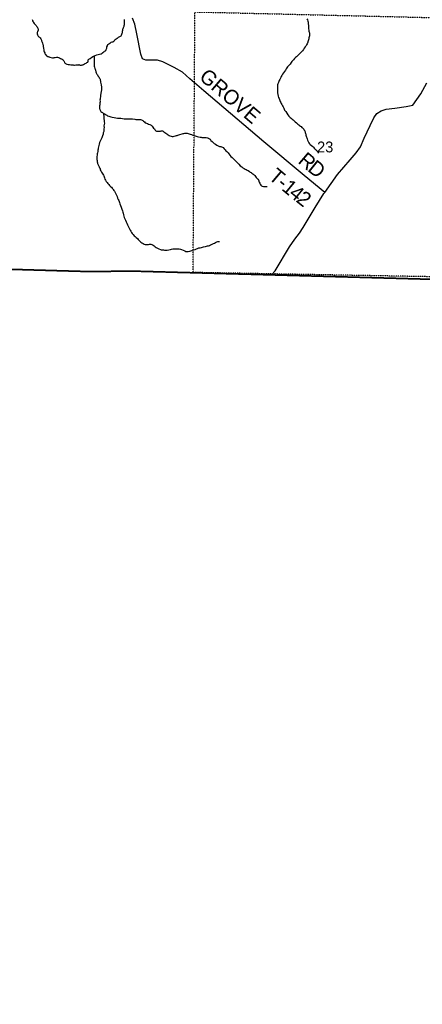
# Model space of a CAD drawing. Header units: feet. Extents: x -155 to 2423567, y -56 to 1091522.
# Tile 12 of 16: x 2273492 to 2281667, y 794037 to 814042. Entities that reach past the tile are written whole.
import ezdxf

# ---------------------------------------------------------------- set-up
doc = ezdxf.new("R2010")
doc.units = ezdxf.units.FT
doc.header["$MEASUREMENT"] = 0
doc.linetypes.add('OhDOT_USTN3', pattern=[0.22, 0.165, -0.055])
doc.linetypes.add('OhDOT_USTN5', pattern=[0.11, 0.055, -0.055])
for name, color, linetype in [('GM_X_Adjacent_County', 7, 'OhDOT_USTN3'), ('GM_X_County', 7, 'OhDOT_USTN3'), ('GM_X_Minor_River', 5, 'Continuous'), ('GM_X_Section', 7, 'OhDOT_USTN5'), ('GM_X_Section_Text', 7, 'Continuous'), ('GM_X_State_Route', 1, 'Continuous'), ('GM_X_Township', 7, 'OhDOT_USTN3'), ('GM_X_Township_Road', 4, 'Continuous'), ('GM_X_Township_Road_Text', 4, 'Continuous')]:
    doc.layers.add(name, color=color, linetype=linetype)
doc.styles.add('Style-font30', font='font30.shx')

msp = doc.modelspace()

# ---------------------------------------------------------------- linework, layer by layer
at = {"layer": 'GM_X_Adjacent_County', "flags": 128}
msp.add_lwpolyline([(2188970, 784800), (2192357, 784731), (2196448, 784615), (2197403, 784594), (2200215, 784512), (2200360, 788620), (2200613, 796485), (2200641, 798124), (2200753, 800343), (2200888, 804628), (2200970, 806426), (2200980, 806737), (2200964, 807397), (2200952, 807861), (2200950, 808740), (2200937, 810583), (2203468, 810454), (2205367, 810447), (2208877, 810314), (2211708, 810261), (2213519, 810293), (2215989, 810263), (2216269, 810252), (2216385, 810247), (2222591, 810077), (2224069, 810043), (2226694, 809947), (2227551, 809935), (2233091, 809852), (2233946, 809839), (2234064, 809837), (2234824, 809845), (2235024, 809841), (2235108, 809832), (2235157, 809813), (2237881, 809768), (2239933, 809721), (2240904, 809686), (2241725, 809678), (2244622, 809597), (2247789, 809509), (2251380, 809474), (2251689, 809473), (2255913, 809419), (2258356, 809339), (2262276, 809213), (2265363, 809148), (2266460, 809129), (2267589, 809085), (2268756, 809074), (2271583, 809017), (2272383, 808997), (2274807, 808927), (2275865, 808932), (2278607, 808857), (2281941, 808765), (2284511, 808769), (2285052, 808754), (2286396, 808723), (2287694, 808712), (2288312, 808685), (2293017, 808570), (2292944, 804219), (2292931, 803917), (2292920, 803204), (2292913, 802612), (2292800, 794225), (2292779, 793198), (2293374, 793190), (2298035, 793128), (2299175, 793146), (2301755, 793131), (2303152, 793123), (2305819, 793124), (2310364, 793079), (2313830, 793043), (2317765, 792991), (2319605, 792982), (2320703, 792942), (2324572, 792923), (2324541, 790177), (2324510, 787483), (2324439, 782975), (2324438, 782818), (2324414, 782080), (2324424, 781556), (2324373, 779095), (2324338, 777708), (2324311, 776692), (2324262, 773851), (2324216, 769717), (2324176, 766362), (2324107, 762362), (2324092, 761384), (2324078, 760960), (2323982, 751407), (2323980, 751235), (2323977, 751057), (2323976, 750974), (2323909, 745366), (2323897, 744881), (2323804, 741223), (2323694, 734731), (2323638, 732518), (2323640, 730800), (2323587, 727019), (2323538, 723035), (2323488, 719313), (2323389, 713951), (2323387, 713770), (2323379, 713156), (2322898, 713163), (2321726, 713178), (2321372, 713183), (2320947, 713195), (2320606, 713207), (2318933, 713214), (2314690, 713308), (2309795, 713393), (2307399, 713421), (2307209, 713423), (2303944, 713491), (2303812, 713492), (2299788, 713546), (2299202, 713555), (2299084, 713553), (2291519, 713606), (2291511, 712300), (2287530, 712365), (2286120, 712388), (2284320, 712418), (2283890, 712425), (2283622, 712428), (2280807, 712431), (2280782, 709984), (2280758, 705841), (2280739, 702482), (2280735, 701809), (2280734, 701754), (2280575, 701748), (2279304, 701805), (2274523, 701941), (2268357, 702066), (2267453, 702102), (2266418, 702131), (2259694, 702266), (2259396, 702227), (2259200, 695737), (2259078, 691690), (2257336, 691739), (2253799, 691787), (2252659, 691828), (2251072, 691849), (2250969, 691851), (2249438, 691906), (2242853, 692061), (2240552, 692108), (2237079, 692186), (2235857, 692235), (2233562, 692283), (2228570, 692450), (2227054, 692501), (2227044, 692058), (2226990, 689436), (2226882, 684241), (2226906, 683181), (2226899, 681950), (2226874, 681417), (2226791, 675309), (2226745, 671901), (2226735, 671180), (2226544, 671184), (2224671, 671212), (2223922, 671228), (2223586, 671237), (2223518, 671250), (2221487, 671304), (2214245, 671519), (2214126, 671527), (2207163, 671713), (2206419, 671712), (2204929, 671759), (2203577, 671790), (2199683, 671849), (2197951, 671956), (2194718, 672119), (2194857, 676214), (2194852, 676260), (2194853, 676321), (2194856, 676593), (2194863, 676781), (2194879, 676818), (2194880, 676867), (2194966, 683936), (2195138, 690919), (2195151, 691485), (2195143, 692039), (2195156, 692291), (2195154, 692373), (2195152, 692456), (2195152, 692521), (2195152, 692656), (2195170, 693002), (2195161, 693084), (2195171, 693419), (2195185, 693644), (2195230, 693771), (2195203, 694816), (2195236, 695226), (2195271, 698126), (2195346, 704205), (2193261, 704273), (2191222, 704338), (2187680, 704451), (2186409, 704496), (2186080, 704519), (2184840, 704567), (2185422, 720498), (2185490, 722774), (2185649, 727529), (2185675, 729388), (2185793, 731430), (2186113, 740353), (2186194, 742902), (2186363, 747793), (2186525, 752221), (2186586, 754163), (2186645, 756395), (2186664, 758147), (2186861, 763107), (2186832, 763518), (2186986, 767287), (2187166, 774940), (2187223, 775519), (2187301, 778811), (2187491, 783653), (2187545, 784831)], close=True, dxfattribs=at)
at = {"layer": 'GM_X_County', "flags": 128}
msp.add_lwpolyline([(2243670, 966925), (2245496, 967220), (2251259, 968089), (2252800, 968322), (2253355, 968407), (2253837, 968476), (2254521, 968572), (2255025, 968928), (2255796, 970471), (2256626, 972503), (2256998, 973008), (2257525, 973068), (2258050, 972955), (2258559, 972903), (2259079, 972653), (2259584, 972510), (2260105, 972490), (2261703, 971959), (2262214, 971872), (2262721, 971844), (2262781, 971821), (2263021, 971730), (2263225, 971652), (2263732, 971249), (2264085, 970742), (2264011, 970226), (2263502, 969934), (2262984, 969822), (2262477, 969650), (2261456, 968823), (2260946, 968539), (2260640, 968285), (2264331, 968240), (2265711, 968240), (2270238, 968238), (2272659, 968235), (2280722, 968218), (2285626, 968187), (2286951, 968168), (2287501, 968160), (2288216, 968150), (2292919, 968108), (2296526, 968104), (2296479, 965356), (2296448, 963511), (2296423, 960870), (2296408, 958466), (2296367, 956057), (2296281, 950996), (2296177, 947051), (2296064, 942890), (2296028, 941568), (2295972, 939486), (2295916, 936962), (2299326, 936856), (2302575, 936812), (2308259, 936694), (2311710, 936593), (2311634, 933543), (2311541, 929080), (2311333, 919259), (2311306, 917826), (2311256, 915178), (2311236, 914088), (2311214, 912955), (2311204, 912098), (2311183, 910510), (2311162, 908662), (2311142, 906658), (2311136, 904416), (2311128, 901731), (2311015, 895934), (2310932, 888659), (2310895, 887022), (2310806, 880375), (2310724, 876069), (2310623, 872515), (2310623, 872508), (2310607, 871396), (2310502, 865439), (2310498, 865288), (2310398, 861026), (2310306, 856424), (2310248, 853220), (2310223, 851932), (2310214, 851520), (2310138, 848241), (2310114, 846712), (2310080, 844541), (2310027, 841184), (2307349, 841233), (2303948, 841296), (2299409, 841304), (2298984, 841309), (2298203, 841318), (2296152, 841341), (2293505, 841370), (2293396, 836726), (2293369, 835544), (2293369, 835523), (2293308, 832193), (2293233, 828059), (2293212, 825327), (2293118, 821627), (2293188, 821552), (2293117, 818552), (2293112, 818342), (2293053, 815903), (2293041, 815366), (2293031, 814619), (2293029, 814434), (2293026, 814182), (2293020, 810701), (2293017, 808570), (2288312, 808685), (2287694, 808712), (2286396, 808723), (2285052, 808754), (2284511, 808769), (2281941, 808765), (2278607, 808857), (2275865, 808932), (2274807, 808927), (2272383, 808997), (2271583, 809017), (2268756, 809074), (2267589, 809085), (2266460, 809129), (2265363, 809148), (2262276, 809213), (2258356, 809339), (2255913, 809419), (2251689, 809473), (2251380, 809474), (2247789, 809509), (2244622, 809597), (2241725, 809678), (2240904, 809686), (2239933, 809721), (2237881, 809768), (2235157, 809813), (2235108, 809832), (2235024, 809841), (2234824, 809845), (2234064, 809837), (2233946, 809839), (2233091, 809852), (2227551, 809935), (2226694, 809947), (2224069, 810043), (2222591, 810077), (2216385, 810247), (2216269, 810252), (2215989, 810263), (2213519, 810293), (2213627, 817102), (2213655, 818136), (2213726, 820713), (2213805, 823202), (2213815, 823503), (2213879, 825865), (2213899, 826592), (2213910, 827017), (2213920, 827376), (2213958, 828780), (2214067, 832866), (2214085, 833647), (2214161, 837071), (2214172, 837601), (2214173, 837651), (2214280, 842456), (2214325, 844752), (2214394, 848299), (2214406, 850297), (2214439, 851037), (2214443, 851558), (2214446, 852454), (2214462, 853287), (2214476, 853629), (2214493, 853816), (2214491, 853997), (2214499, 854314), (2214510, 854746), (2214525, 855349), (2214553, 855578), (2214547, 856204), (2214657, 859704), (2214652, 860056), (2214703, 861291), (2214685, 861780), (2214689, 861870), (2214692, 861891), (2214706, 862018), (2214722, 862314), (2214713, 862358), (2214760, 863784), (2213059, 863767), (2212338, 863778), (2207729, 863916), (2205877, 863971), (2201653, 864097), (2200260, 864139), (2197000, 864235), (2196205, 864256), (2196155, 864257), (2196092, 864258), (2195885, 864274), (2195196, 864286), (2194935, 864288), (2191445, 864378), (2189480, 864425), (2188982, 864436), (2188457, 864449), (2187922, 864462), (2187925, 864628), (2187948, 865755), (2187948, 866033), (2188007, 867963), (2188110, 871364), (2188124, 871834), (2188182, 873967), (2188318, 879030), (2188403, 882186), (2188476, 886476), (2188490, 887264), (2188495, 887582), (2188532, 889441), (2188560, 890861), (2188613, 891479), (2190605, 891425), (2191120, 891411), (2193461, 891346), (2197423, 891265), (2199208, 891260), (2199586, 891258), (2199593, 891663), (2199711, 897821), (2199775, 901222), (2199836, 904425), (2199869, 906089), (2199891, 907113), (2199947, 909708), (2200006, 912318), (2200087, 915212), (2200143, 917325), (2200155, 917813), (2200338, 924556), (2200392, 926843), (2200484, 930897), (2200489, 931164), (2200543, 933850), (2200339, 933858), (2200406, 936209), (2200436, 937271), (2200493, 940261), (2200529, 942562), (2200560, 945010), (2200580, 945814), (2200683, 949897), (2200730, 951733), (2200755, 952721), (2200835, 955808), (2200883, 957242), (2200924, 958023), (2200215, 958030), (2199395, 958038), (2199385, 959902), (2202793, 960436), (2203294, 960508), (2204689, 960708), (2205329, 960811), (2211388, 961785), (2213677, 962155), (2216348, 962587), (2220392, 963239), (2223431, 963729), (2224410, 963887), (2224423, 963889), (2230233, 964788), (2231146, 964928), (2231408, 964969), (2232372, 965117), (2232817, 965186), (2235507, 965607), (2235785, 965650), (2240387, 966394)], close=True, dxfattribs=at)
at = {"layer": 'GM_X_Minor_River', "flags": 128}
for points in [[(2273745, 814048), (2273749, 814034), (2273755, 814020), (2273764, 814002), (2273774, 813982), (2273784, 813968), (2273799, 813951), (2273811, 813935), (2273825, 813921), (2273835, 813913), (2273846, 813897), (2273856, 813879), (2273862, 813869), (2273865, 813859), (2273867, 813849), (2273869, 813833), (2273865, 813823), (2273861, 813813), (2273854, 813795), (2273848, 813780), (2273846, 813770), (2273846, 813756), (2273851, 813738), (2273859, 813722), (2273867, 813710), (2273879, 813697), (2273894, 813687), (2273910, 813671), (2273918, 813653), (2273925, 813643), (2273933, 813623), (2273937, 813611), (2273943, 813599), (2273948, 813583)], [(2275426, 813630), (2275440, 813642), (2275451, 813656), (2275469, 813665), (2275483, 813675), (2275499, 813687), (2275515, 813696), (2275527, 813702), (2275539, 813708), (2275553, 813714), (2275561, 813730), (2275566, 813749), (2275574, 813769), (2275582, 813779), (2275581, 813811), (2275583, 813829), (2275589, 813848), (2275594, 813866), (2275602, 813886), (2275608, 813898), (2275612, 813908), (2275615, 813926), (2275617, 813945), (2275617, 813963), (2275618, 813983), (2275618, 813993), (2275618, 814007), (2275619, 814027), (2275619, 814043)], [(2279325, 814061), (2279336, 814037), (2279342, 814015), (2279347, 813993), (2279351, 813965), (2279354, 813918), (2279357, 813880), (2279359, 813854), (2279364, 813832), (2279366, 813806), (2279370, 813792), (2279375, 813776), (2279375, 813758), (2279377, 813746), (2279375, 813732), (2279376, 813716), (2279372, 813691), (2279366, 813675), (2279365, 813655), (2279344, 813592), (2279340, 813582), (2279334, 813572), (2279326, 813552), (2279315, 813530), (2279301, 813507), (2279289, 813489), (2279270, 813461), (2279252, 813434), (2279233, 813410), (2279215, 813391), (2279197, 813369), (2279175, 813350), (2279158, 813332), (2279138, 813312), (2279114, 813291), (2279093, 813271), (2279071, 813252), (2279049, 813228), (2279029, 813209), (2279016, 813193), (2279002, 813171), (2278983, 813142), (2278959, 813114), (2278933, 813087), (2278918, 813067), (2278904, 813046), (2278888, 813020), (2278869, 812989), (2278849, 812961), (2278828, 812934)], [(2273948, 813583), (2273952, 813565), (2273965, 813535), (2273967, 813525), (2273967, 813509), (2273969, 813491), (2273974, 813477), (2273976, 813455), (2273980, 813429), (2273985, 813409), (2273991, 813389), (2274000, 813369), (2274004, 813355), (2274012, 813341), (2274022, 813325), (2274037, 813311), (2274047, 813303), (2274059, 813297), (2274069, 813292), (2274081, 813288), (2274091, 813286), (2274106, 813280), (2274128, 813272), (2274160, 813269), (2274178, 813269), (2274194, 813271), (2274214, 813276), (2274238, 813278), (2274260, 813279), (2274280, 813275), (2274300, 813267), (2274321, 813257), (2274341, 813248), (2274357, 813238), (2274373, 813226), (2274384, 813216), (2274388, 813206), (2274394, 813190), (2274405, 813168), (2274417, 813163), (2274423, 813153), (2274449, 813139), (2274477, 813133), (2274504, 813130), (2274528, 813126), (2274544, 813124), (2274564, 813123), (2274580, 813123), (2274592, 813121), (2274604, 813121), (2274634, 813122), (2274654, 813124), (2274676, 813127), (2274692, 813127), (2274702, 813129), (2274716, 813121), (2274734, 813120), (2274749, 813120), (2274761, 813124), (2274772, 813128), (2274788, 813135), (2274806, 813143), (2274824, 813153), (2274842, 813162), (2274858, 813172), (2274874, 813182), (2274884, 813200), (2274883, 813213), (2274883, 813225), (2274895, 813241), (2274921, 813255), (2274954, 813280), (2274992, 813299), (2275026, 813315), (2275056, 813326), (2275084, 813332), (2275110, 813341), (2275146, 813348), (2275166, 813364), (2275181, 813378), (2275199, 813391), (2275215, 813403), (2275231, 813411), (2275243, 813416), (2275251, 813434), (2275254, 813450), (2275258, 813462), (2275264, 813488), (2275273, 813509), (2275275, 813519), (2275283, 813537), (2275293, 813543), (2275305, 813551), (2275323, 813562), (2275335, 813570), (2275352, 813584), (2275370, 813593), (2275384, 813595), (2275402, 813607), (2275414, 813617), (2275426, 813630)], [(2275004, 813305), (2275004, 813098), (2275008, 813076), (2275019, 813052), (2275025, 813034), (2275031, 813014), (2275040, 812984), (2275048, 812960), (2275059, 812938), (2275069, 812920), (2275082, 812902), (2275092, 812888), (2275100, 812878), (2275108, 812864), (2275117, 812848), (2275123, 812835), (2275127, 812814), (2275132, 812798), (2275136, 812774), (2275140, 812748), (2275145, 812722), (2275154, 812668), (2275156, 812648), (2275155, 812618), (2275147, 812580), (2275142, 812547), (2275135, 812505), (2275131, 812475), (2275128, 812447), (2275124, 812426), (2275122, 812406), (2275123, 812386), (2275123, 812370), (2275121, 812354), (2275120, 812334), (2275116, 812314), (2275114, 812294), (2275113, 812269), (2275113, 812251), (2275115, 812237), (2275118, 812225), (2275120, 812215), (2275124, 812203), (2275130, 812193), (2275142, 812179), (2275159, 812166), (2275175, 812154), (2275189, 812144), (2275203, 812134), (2275230, 812121), (2275248, 812111), (2275262, 812101), (2275276, 812091), (2275299, 812081), (2275321, 812074), (2275345, 812068), (2275373, 812061), (2275408, 812053), (2275444, 812046), (2275476, 812042), (2275510, 812041), (2275548, 812039), (2275579, 812034), (2275611, 812030), (2275643, 812029), (2275669, 812027), (2275697, 812026), (2275727, 812026), (2275751, 812027), (2275769, 812029), (2275781, 812027), (2275832, 812018), (2275850, 812014), (2275874, 812013), (2275908, 812015), (2275942, 812014), (2275966, 812008), (2275982, 812002), (2275995, 811993), (2276005, 811981), (2276023, 811965), (2276042, 811949), (2276066, 811939), (2276086, 811930), (2276108, 811920), (2276135, 811910), (2276159, 811899), (2276179, 811881), (2276198, 811861), (2276212, 811839), (2276226, 811823), (2276237, 811808), (2276245, 811796), (2276259, 811784), (2276273, 811780), (2276294, 811776), (2276312, 811777), (2276332, 811777), (2276350, 811779), (2276364, 811782), (2276378, 811784)], [(2278828, 812934), (2278816, 812910), (2278804, 812890), (2278795, 812865), (2278783, 812841), (2278771, 812825), (2278762, 812805), (2278752, 812784), (2278744, 812768), (2278739, 812754), (2278733, 812736), (2278729, 812722), (2278729, 812710), (2278728, 812691), (2278726, 812673), (2278724, 812655), (2278725, 812637), (2278725, 812611), (2278726, 812583), (2278726, 812553), (2278743, 812489), (2278750, 812463), (2278758, 812441), (2278767, 812421), (2278775, 812401), (2278783, 812379), (2278794, 812359), (2278804, 812339), (2278815, 812317), (2278827, 812293), (2278839, 812271), (2278854, 812245), (2278871, 812207), (2278897, 812178), (2278918, 812144), (2278939, 812112), (2278959, 812084), (2278982, 812058), (2279002, 812039), (2279022, 812023), (2279043, 812005), (2279063, 811985), (2279086, 811966), (2279110, 811946), (2279141, 811922), (2279161, 811909), (2279175, 811895), (2279191, 811881), (2279210, 811869), (2279224, 811855), (2279236, 811843), (2279249, 811830), (2279261, 811816), (2279271, 811800), (2279279, 811786), (2279284, 811776), (2279286, 811766), (2279290, 811750), (2279294, 811730), (2279299, 811714), (2279303, 811694), (2279310, 811676), (2279314, 811656), (2279320, 811640), (2279327, 811620), (2279335, 811592), (2279348, 811566), (2279364, 811538), (2279378, 811522), (2279393, 811504), (2279442, 811463), (2279460, 811449), (2279474, 811433), (2279493, 811413), (2279509, 811396), (2279521, 811382), (2279532, 811374), (2279534, 811374), (2279538, 811370), (2279544, 811364), (2279546, 811354), (2279552, 811342), (2279554, 811328)], [(2275191, 812143), (2275210, 811965), (2275211, 811939), (2275205, 811915), (2275202, 811887), (2275205, 811849), (2275203, 811825), (2275201, 811800), (2275198, 811768), (2275190, 811742), (2275185, 811716), (2275173, 811681), (2275158, 811643), (2275139, 811604), (2275123, 811572), (2275112, 811550), (2275106, 811515), (2275097, 811483), (2275091, 811457), (2275087, 811433), (2275084, 811412), (2275080, 811388), (2275077, 811362), (2275071, 811338), (2275065, 811316), (2275062, 811292), (2275060, 811265), (2275059, 811239), (2275059, 811205), (2275062, 811181), (2275066, 811155), (2275071, 811135), (2275075, 811119), (2275079, 811107), (2275104, 811053), (2275115, 811035), (2275123, 811017), (2275129, 810993), (2275142, 810971), (2275154, 810947), (2275169, 810925), (2275181, 810905), (2275192, 810886), (2275200, 810868), (2275208, 810848), (2275217, 810826), (2275223, 810802), (2275234, 810780), (2275248, 810758), (2275268, 810732), (2275285, 810712), (2275301, 810694), (2275318, 810675), (2275336, 810655), (2275354, 810637), (2275371, 810621), (2275383, 810605), (2275393, 810593), (2275404, 810575), (2275414, 810556), (2275429, 810530), (2275443, 810506), (2275456, 810478), (2275468, 810448), (2275481, 810416), (2275491, 810388), (2275502, 810366), (2275510, 810346), (2275519, 810326), (2275527, 810298), (2275542, 810266), (2275554, 810236), (2275569, 810192), (2275580, 810158), (2275588, 810132), (2275593, 810108), (2275597, 810078), (2275606, 810050), (2275616, 810022), (2275627, 809996), (2275639, 809966), (2275654, 809938), (2275668, 809910), (2275681, 809877), (2275719, 809793), (2275733, 809767), (2275746, 809745), (2275762, 809721), (2275778, 809701), (2275797, 809677), (2275815, 809654), (2275838, 809634), (2275858, 809614), (2275881, 809594), (2275895, 809579), (2275911, 809563), (2275930, 809543), (2275952, 809525), (2275974, 809510), (2275997, 809496), (2276019, 809484)], [(2276378, 811784), (2276394, 811782), (2276408, 811778), (2276422, 811766), (2276438, 811753), (2276461, 811739), (2276477, 811725), (2276491, 811713), (2276506, 811701), (2276524, 811692), (2276544, 811682), (2276568, 811674), (2276590, 811671), (2276610, 811669), (2276632, 811673), (2276654, 811680), (2276676, 811686), (2276688, 811690), (2276704, 811697), (2276722, 811705), (2276744, 811711), (2276790, 811724), (2276810, 811729), (2276826, 811733), (2276844, 811737), (2276866, 811738), (2276892, 811734), (2276910, 811730), (2276931, 811725), (2276955, 811715), (2276981, 811707), (2277007, 811698), (2277030, 811690), (2277052, 811684), (2277074, 811679), (2277096, 811671), (2277120, 811665), (2277155, 811658), (2277177, 811654), (2277193, 811651), (2277207, 811649), (2277229, 811647), (2277253, 811650), (2277279, 811646), (2277305, 811640), (2277328, 811633), (2277346, 811625), (2277360, 811613), (2277376, 811589), (2277399, 811568), (2277421, 811548), (2277444, 811526), (2277468, 811510), (2277495, 811495), (2277521, 811481), (2277547, 811469), (2277573, 811464), (2277592, 811458), (2277608, 811452), (2277622, 811443), (2277646, 811419), (2277665, 811401), (2277681, 811381), (2277696, 811365), (2277710, 811350), (2277724, 811334), (2277739, 811314), (2277759, 811290), (2277782, 811262), (2277806, 811239), (2277831, 811215), (2277912, 811136), (2277941, 811108), (2277970, 811076), (2278000, 811051), (2278026, 811033), (2278049, 811019), (2278069, 811008), (2278089, 810998), (2278110, 810986), (2278130, 810975), (2278156, 810959), (2278175, 810947), (2278191, 810935), (2278209, 810922), (2278227, 810910), (2278242, 810900), (2278254, 810890), (2278266, 810876), (2278278, 810856), (2278293, 810837), (2278307, 810823), (2278319, 810807), (2278332, 810799), (2278342, 810783), (2278346, 810773), (2278350, 810759), (2278357, 810741), (2278365, 810719), (2278376, 810701), (2278388, 810683)], [(2278388, 810683), (2278402, 810669), (2278416, 810662), (2278443, 810656), (2278465, 810652), (2278485, 810651), (2278501, 810651), (2278511, 810653), (2278519, 810653)], [(2276019, 809484), (2276043, 809476), (2276061, 809475), (2276077, 809473), (2276089, 809475), (2276110, 809478), (2276130, 809482), (2276152, 809480), (2276172, 809477), (2276188, 809471), (2276204, 809461), (2276220, 809447), (2276241, 809430), (2276265, 809412), (2276292, 809398), (2276318, 809385), (2276350, 809373), (2276366, 809369), (2276376, 809367), (2276390, 809366), (2276411, 809364), (2276433, 809360), (2276459, 809361), (2276489, 809361), (2276523, 809368), (2276553, 809374), (2276577, 809381), (2276603, 809385), (2276641, 809386), (2276673, 809388), (2276705, 809389), (2276731, 809385), (2276755, 809382), (2276780, 809376), (2276848, 809345), (2276867, 809335), (2276887, 809330), (2276915, 809330), (2276947, 809341), (2276989, 809353), (2277023, 809364), (2277055, 809375), (2277080, 809385), (2277104, 809396), (2277130, 809404), (2277156, 809410), (2277182, 809415), (2277202, 809421), (2277226, 809430), (2277262, 809434), (2277284, 809443), (2277308, 809445), (2277328, 809450), (2277346, 809456), (2277366, 809466), (2277390, 809477), (2277412, 809485), (2277430, 809495), (2277448, 809504), (2277467, 809516), (2277495, 809527), (2277513, 809533), (2277527, 809535), (2277537, 809537), (2277545, 809536), (2277551, 809538)]]:
    msp.add_lwpolyline(points, dxfattribs=at)
at = {"layer": 'GM_X_Section', "flags": 128}
msp.add_lwpolyline([(2282367, 814073), (2282371, 808810), (2277013, 808906), (2277051, 814200)], close=True, dxfattribs=at)
at = {"layer": 'GM_X_State_Route', "flags": 128}
msp.add_lwpolyline([(2278607, 808857), (2278682, 808943), (2278972, 809427), (2279076, 809581), (2279172, 809706), (2279250, 809818), (2279490, 810225), (2279671, 810508), (2279687, 810531), (2279943, 810895), (2280203, 811194), (2280324, 811340), (2280409, 811456), (2280490, 811635), (2280610, 811894), (2280685, 812047), (2280742, 812135), (2280835, 812190), (2280935, 812226), (2281111, 812242), (2281338, 812276), (2281478, 812308), (2281635, 812539), (2281757, 812761)], dxfattribs=at)
at = {"layer": 'GM_X_Township', "flags": 128}
msp.add_lwpolyline([(2266460, 809129), (2266556, 813018), (2266579, 817040), (2266613, 819297), (2266646, 826102), (2266656, 827967), (2266862, 835259), (2266910, 836268), (2274524, 836036), (2278677, 835914), (2282338, 835797), (2285448, 835700), (2290895, 835552), (2293369, 835544), (2293369, 835523), (2293308, 832193), (2293233, 828059), (2293212, 825327), (2293118, 821627), (2293188, 821552), (2293117, 818552), (2293112, 818342), (2293053, 815903), (2293041, 815366), (2293031, 814619), (2293029, 814434), (2293026, 814182), (2293020, 810701), (2293017, 808570), (2288312, 808685), (2287694, 808712), (2286396, 808723), (2285052, 808754), (2284511, 808769), (2281941, 808765), (2278607, 808857), (2275865, 808932), (2274807, 808927), (2272383, 808997), (2271583, 809017), (2268756, 809074), (2267589, 809085)], close=True, dxfattribs=at)
at = {"layer": 'GM_X_Township_Road', "flags": 128}
msp.add_lwpolyline([(2279687, 810531), (2279267, 810876), (2278449, 811562), (2277232, 812594), (2276945, 812840), (2276797, 812979), (2276631, 813073), (2276399, 813189), (2276288, 813220), (2276181, 813223), (2276051, 813221), (2275988, 813245), (2275949, 813345), (2275872, 813756), (2275829, 813948), (2275785, 814072)], dxfattribs=at)

# ---------------------------------------------------------------- texts
at = {"layer": 'GM_X_Section_Text', "style": 'Style-font30'}
msp.add_text('23', height=220.8, rotation=0, dxfattribs=at).set_placement((2279531, 811346))
at = {"layer": 'GM_X_Township_Road_Text', "style": 'Style-font30'}
for s, rotation, p in [('GROVE', 319.4861, (2277117, 812848)), ('R', 319.6527, (2279126, 811147)), ('T', 319.7297, (2278526, 810821)), ('D', 321.1737, (2279321, 810982)), ('-', 319.8945, (2278698, 810676)), ('1', 320.3615, (2278794, 810594)), ('4', 321.0125, (2278939, 810474)), ('2', 321.6973, (2279086, 810356))]:
    msp.add_text(s, height=300, rotation=rotation, dxfattribs=at).set_placement(p)

doc.saveas('drawing.dxf')
